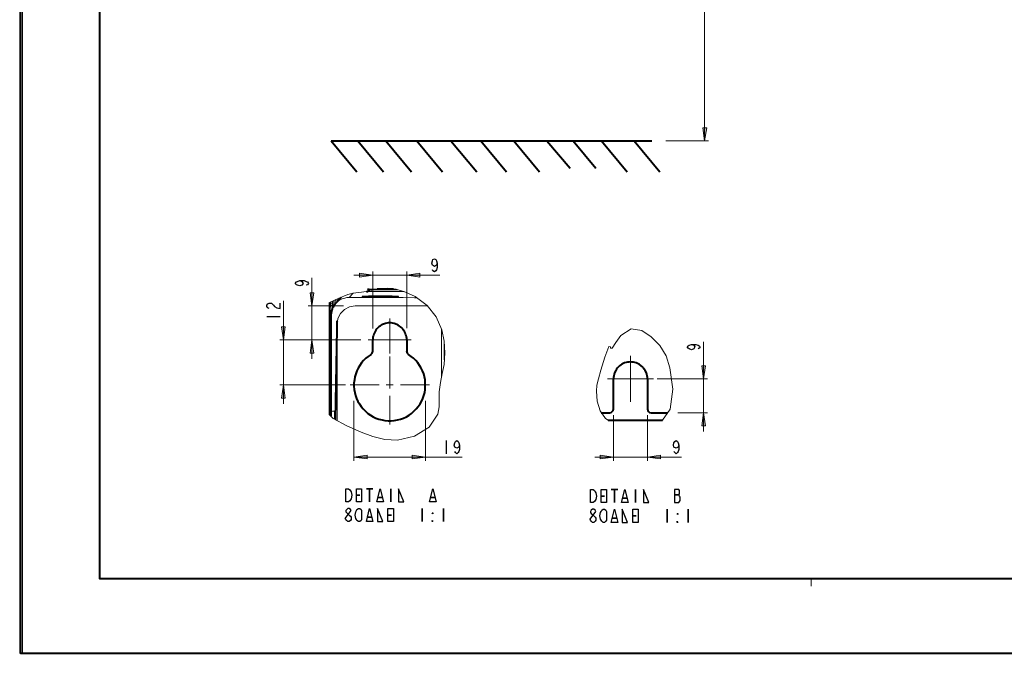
# Model space of a CAD drawing. Header units: millimetres. Extents: x 2 to 406, y 0 to 285.
# Tile 1 of 53: x 2 to 180, y 0 to 114. Entities that reach past the tile are written whole.
import ezdxf
from ezdxf.xclip import XClip

# ---------------------------------------------------------------- set-up
doc = ezdxf.new("R2010")
doc.units = ezdxf.units.MM
doc.header["$MEASUREMENT"] = 0
doc.layers.get('0').update_dxf_attribs({"linetype": 'CONTINUOUS'})

# ---------------------------------------------------------------- blocks, each defined once
blk = doc.blocks.new('MF1334A90')
at = {"color": 0, "linetype": 'Continuous', "lineweight": 40, "true_color": 0x000007}
blk.add_lwpolyline([(2.5, 0), (2.5, 285.04), (2.5, 285.04)], dxfattribs=at)
blk = doc.blocks.new('MF1334B40')
at = {"color": 0, "linetype": 'Continuous', "lineweight": 40, "true_color": 0x000007}
blk.add_lwpolyline([(2.5, 0), (405.83, 0), (405.83, 285.04)], dxfattribs=at)

msp = doc.modelspace()

# ---------------------------------------------------------------- hatches: boundary and pattern name
at = {"true_color": 0x000007}
for points in [[(125.9, 92.48), (125.57, 94.86), (126.27, 94.86)], [(66.07, 68.25), (63.67, 67.92), (63.67, 68.6)], [(72.18, 68.25), (74.56, 68.6), (74.56, 67.92)], [(55.05, 62.71), (54.74, 65.08), (55.41, 65.08)], [(49.94, 56.59), (49.59, 58.94), (50.28, 58.94)], [(55.05, 56.59), (55.41, 54.19), (54.74, 54.19)], [(125.72, 49.54), (125.37, 51.91), (126.05, 51.91)], [(49.94, 48.43), (50.28, 46.07), (49.59, 46.07)], [(125.72, 43.42), (126.05, 41.07), (125.37, 41.07)], [(62.66, 35.43), (65.06, 35.77), (65.06, 35.09)], [(75.58, 35.43), (73.18, 35.09), (73.18, 35.77)], [(109.47, 35.43), (107.09, 35.09), (107.09, 35.77)], [(115.59, 35.43), (117.94, 35.77), (117.94, 35.09)]]:
    msp.add_hatch(color=0, dxfattribs=at).paths.add_polyline_path(points)

# ---------------------------------------------------------------- linework, layer by layer
at = {"color": 0, "linetype": 'Continuous', "lineweight": 40, "true_color": 0x000007}
for p, q in [((66.96, 58.74), (66.76, 58.54)), ((67.15, 58.92), (66.96, 58.74)), ((67.36, 59.07), (67.15, 58.92)), ((67.59, 59.24), (67.36, 59.07)), ((67.82, 59.35), (67.59, 59.24)), ((68.34, 59.53), (67.82, 59.35)), ((68.85, 59.62), (68.34, 59.53)), ((69.11, 59.63), (68.85, 59.62)), ((69.38, 59.62), (69.11, 59.63)), ((69.64, 59.57), (69.38, 59.62)), ((69.91, 59.53), (69.64, 59.57)), ((70.4, 59.35), (69.91, 59.53)), ((70.65, 59.24), (70.4, 59.35)), ((70.88, 59.07), (70.65, 59.24)), ((71.07, 58.92), (70.88, 59.07)), ((71.28, 58.74), (71.07, 58.92)), ((71.45, 58.54), (71.28, 58.74)), ((66.09, 57.12), (66.07, 56.84)), ((66.07, 56.84), (66.07, 56.59)), ((66.17, 57.37), (66.09, 57.12)), ((66.24, 57.63), (66.17, 57.37)), ((66.35, 57.86), (66.24, 57.63)), ((66.47, 58.11), (66.35, 57.86)), ((66.6, 58.34), (66.47, 58.11)), ((66.76, 58.54), (66.6, 58.34)), ((71.6, 58.34), (71.45, 58.54)), ((71.76, 58.11), (71.6, 58.34)), ((71.89, 57.86), (71.76, 58.11)), ((71.98, 57.63), (71.89, 57.86)), ((72.06, 57.37), (71.98, 57.63)), ((72.11, 57.12), (72.06, 57.37)), ((72.18, 56.84), (72.11, 57.12)), ((72.18, 56.59), (72.18, 56.84)), ((65.24, 53.59), (64.83, 53.26)), ((65.74, 53.92), (65.24, 53.59)), ((72.18, 54.5), (72.16, 54.52)), ((72.95, 53.59), (72.49, 53.92)), ((73.38, 53.26), (72.95, 53.59)), ((63.72, 51.94), (63.42, 51.48)), ((64.05, 52.42), (63.72, 51.94)), ((64.41, 52.83), (64.05, 52.42)), ((64.83, 53.26), (64.41, 52.83)), ((73.8, 52.83), (73.38, 53.26)), ((74.18, 52.42), (73.8, 52.83)), ((74.51, 51.94), (74.18, 52.42)), ((74.77, 51.48), (74.51, 51.94)), ((110.18, 51.51), (110.02, 51.29)), ((110.36, 51.69), (110.18, 51.51)), ((110.55, 51.89), (110.36, 51.69)), ((110.78, 52.04), (110.55, 51.89)), ((110.99, 52.19), (110.78, 52.04)), ((111.22, 52.3), (110.99, 52.19)), ((111.47, 52.42), (111.22, 52.3)), ((111.74, 52.5), (111.47, 52.42)), ((111.99, 52.53), (111.74, 52.5)), ((112.23, 52.57), (111.99, 52.53)), ((112.52, 52.58), (112.23, 52.57)), ((112.76, 52.57), (112.52, 52.58)), ((113.06, 52.53), (112.76, 52.57)), ((113.33, 52.5), (113.06, 52.53)), ((113.57, 52.42), (113.33, 52.5)), ((113.82, 52.3), (113.57, 52.42)), ((114.07, 52.19), (113.82, 52.3)), ((114.48, 51.89), (114.07, 52.19)), ((114.7, 51.69), (114.48, 51.89)), ((114.86, 51.51), (114.7, 51.69)), ((115.01, 51.29), (114.86, 51.51)), ((62.83, 49.89), (62.74, 49.34)), ((62.99, 50.42), (62.83, 49.89)), ((63.19, 50.98), (62.99, 50.42)), ((63.42, 51.48), (63.19, 50.98)), ((75.04, 50.98), (74.77, 51.48)), ((75.24, 50.42), (75.04, 50.98)), ((75.39, 49.89), (75.24, 50.42)), ((75.5, 49.34), (75.39, 49.89)), ((109.5, 50.09), (109.47, 49.79)), ((109.47, 49.79), (109.47, 49.54)), ((109.57, 50.33), (109.5, 50.09)), ((109.65, 50.6), (109.57, 50.33)), ((109.88, 51.06), (109.65, 50.6)), ((110.02, 51.29), (109.88, 51.06)), ((115.16, 51.06), (115.01, 51.29)), ((115.39, 50.6), (115.16, 51.06)), ((115.48, 50.33), (115.39, 50.6)), ((115.53, 50.09), (115.48, 50.33)), ((115.59, 49.79), (115.53, 50.09)), ((115.59, 49.54), (115.59, 49.79)), ((62.74, 49.34), (62.66, 48.76)), ((62.66, 48.76), (62.66, 48.2)), ((62.66, 48.2), (62.71, 47.62)), ((75.53, 48.76), (75.5, 49.34)), ((75.52, 47.62), (75.53, 48.2)), ((75.53, 48.2), (75.53, 48.76)), ((62.71, 47.62), (62.81, 47.07)), ((62.81, 47.07), (62.94, 46.54)), ((62.94, 46.54), (63.14, 46.02)), ((75.09, 46.02), (75.27, 46.54)), ((75.27, 46.54), (75.42, 47.07)), ((75.42, 47.07), (75.52, 47.62)), ((63.14, 46.02), (63.39, 45.47)), ((63.39, 45.47), (63.65, 45.01)), ((63.65, 45.01), (63.97, 44.53)), ((63.97, 44.53), (64.33, 44.11)), ((73.88, 44.11), (74.24, 44.53)), ((74.24, 44.53), (74.59, 45.01)), ((74.59, 45.01), (74.86, 45.47)), ((74.86, 45.47), (75.09, 46.02)), ((64.33, 44.11), (64.73, 43.68)), ((64.73, 43.68), (65.18, 43.3)), ((65.18, 43.3), (65.62, 43)), ((65.62, 43), (66.12, 42.71)), ((66.12, 42.71), (66.62, 42.47)), ((71.6, 42.47), (72.11, 42.71)), ((72.11, 42.71), (72.59, 43)), ((72.59, 43), (73.05, 43.3)), ((73.05, 43.3), (73.48, 43.68)), ((73.48, 43.68), (73.88, 44.11)), ((115.59, 44.11), (115.58, 44.11)), ((66.62, 42.47), (67.15, 42.28)), ((67.15, 42.28), (67.72, 42.13)), ((67.72, 42.13), (68.25, 42.01)), ((68.25, 42.01), (68.85, 41.99)), ((68.85, 41.99), (69.4, 41.99)), ((69.4, 41.99), (69.94, 42.01)), ((69.94, 42.01), (70.52, 42.13)), ((70.52, 42.13), (71.07, 42.28)), ((71.07, 42.28), (71.6, 42.47))]:
    msp.add_line(p, q, dxfattribs=at)
msp.add_lwpolyline([(391.57, 271.49), (16.76, 271.49), (16.76, 13.49), (391.57, 13.49)], close=True, dxfattribs=at)
at = {"color": 0, "linetype": 'Continuous', "lineweight": 5, "true_color": 0x000007}
for points in [[(125.9, 92.48), (125.9, 148.97)], [(118.92, 92.48), (126.58, 92.48)], [(55.05, 53.18), (55.05, 67.74)], [(62.66, 68.25), (78.12, 68.25)], [(66.07, 58.62), (66.07, 68.93)], [(72.18, 58.69), (72.18, 68.93)], [(65.16, 65.71), (65.11, 65.62)], [(65.62, 65.74), (65.16, 65.71)], [(66.32, 65.74), (65.62, 65.74)], [(65.74, 65.74), (65.74, 65.61)], [(67.41, 65.77), (66.32, 65.74)], [(68.17, 65.85), (67.41, 65.77)], [(69.3, 65.8), (67.79, 65.8)], [(68.78, 65.89), (68.17, 65.85)], [(70.29, 65.71), (68.78, 65.89)], [(71.98, 65.21), (70.29, 65.71)], [(60.26, 64.22), (59.27, 63.77)], [(59.38, 63.19), (59.7, 63.47), (60.11, 63.77), (60.54, 63.98), (60.99, 64.12), (61.39, 64.22), (61.77, 64.23)], [(59.5, 63.32), (59.5, 63.39), (59.57, 63.5), (59.58, 63.64), (59.63, 63.77), (59.7, 63.89), (59.73, 63.95)], [(60.11, 63.98), (60.15, 64), (60.21, 64.1), (60.25, 64.18)], [(60.86, 64.48), (60.26, 64.22)], [(61.54, 64.76), (60.86, 64.48)], [(62.51, 64.99), (61.54, 64.76)], [(62.5, 64.99), (61.77, 64.23)], [(61.77, 64.23), (66.81, 64.23)], [(64.03, 65.21), (62.51, 64.99)], [(65.29, 65.37), (64.03, 65.21)], [(64.15, 64.37), (64.15, 64.37)], [(65.06, 65.28), (65.23, 65.32), (65.29, 65.37)], [(65.06, 65.29), (65.23, 65.36), (65.24, 65.37)], [(65.11, 65.32), (65.09, 65.32), (65.08, 65.29), (65.06, 65.29)], [(65.06, 65.29), (65.06, 65.28)], [(65.06, 65.28), (65.74, 65.28)], [(65.11, 65.62), (65.18, 65.62)], [(65.18, 65.62), (65.23, 65.61)], [(65.23, 65.61), (65.29, 65.59)], [(65.29, 65.37), (65.36, 65.46), (65.41, 65.61)], [(65.29, 65.59), (65.29, 65.37)], [(65.29, 65.59), (65.37, 65.59)], [(65.29, 65.39), (65.36, 65.47)], [(65.36, 65.47), (65.41, 65.62)], [(65.41, 65.61), (65.74, 65.61)], [(65.74, 65.28), (65.74, 65.61)], [(65.74, 65.61), (70.62, 65.61)], [(65.74, 65.28), (71.73, 65.28)], [(66.81, 64.23), (69.23, 64.22), (71.53, 64.22), (73.57, 64.15), (74.01, 64.15)], [(70.69, 64.37), (70.69, 64.37)], [(73.68, 64.4), (71.98, 65.21)], [(75.85, 62.79), (73.68, 64.4)], [(49.94, 45.04), (49.94, 63.64)], [(60.76, 62.71), (54.4, 62.71)], [(59.27, 63.77), (58.23, 63.32)], [(58.44, 63.06), (58.36, 61.8)], [(58.44, 63.39), (58.44, 63.21)], [(58.44, 63.36), (58.44, 63.39)], [(58.81, 63.12), (58.71, 63.12), (58.67, 63.17), (58.62, 63.17), (58.59, 63.19), (58.57, 63.19), (58.56, 63.21), (58.51, 63.24), (58.49, 63.24), (58.49, 63.26), (58.47, 63.31), (58.47, 63.34), (58.44, 63.34), (58.44, 63.36)], [(58.44, 63.21), (58.44, 63.06)], [(58.76, 62.73), (58.74, 62.74), (58.64, 62.74), (58.62, 62.79), (58.59, 62.79), (58.59, 62.81), (58.57, 62.83), (58.56, 62.83), (58.51, 62.86), (58.51, 62.88), (58.49, 62.93), (58.47, 62.94), (58.47, 62.96), (58.44, 62.98), (58.44, 63.06)], [(58.76, 62.73), (58.74, 62.18)], [(58.81, 62.94), (58.76, 62.86), (58.76, 62.73)], [(58.76, 62.73), (58.87, 62.73)], [(58.81, 63.55), (58.81, 63.04)], [(58.81, 63.04), (58.81, 62.94)], [(58.95, 63.62), (58.94, 63.55), (58.94, 63.42), (58.89, 63.36), (58.89, 63.19), (58.87, 63.11), (58.87, 62.73)], [(59.1, 62.83), (59.05, 62.79), (59, 62.79), (58.97, 62.74), (58.89, 62.74), (58.87, 62.73)], [(58.87, 62.73), (58.87, 62.59)], [(58.87, 62.59), (58.89, 62.5)], [(58.95, 62.59), (58.87, 62.59)], [(59.2, 63.06), (59.2, 62.98), (59.19, 62.96)], [(59.32, 63.77), (59.32, 63.74), (59.27, 63.7), (59.27, 63.64), (59.25, 63.59), (59.25, 63.49), (59.24, 63.46), (59.24, 63.31), (59.2, 63.24), (59.2, 63.06)], [(59.2, 63.06), (59.2, 63.01), (59.24, 62.98)], [(62.88, 62.71), (61.85, 62.53), (60.97, 62.07), (60.23, 61.35), (59.77, 60.44), (59.62, 59.42)], [(62.81, 62.73), (62.81, 62.73)], [(75.9, 62.71), (62.88, 62.71)], [(77.49, 60.71), (75.85, 62.79)], [(58.36, 61.8), (58.36, 61.72), (58.34, 61.67), (58.34, 61.59)], [(58.34, 61.59), (58.34, 61.45)], [(58.34, 61.45), (58.34, 61.35)], [(58.34, 61.35), (58.34, 61.16)], [(58.34, 61.16), (58.34, 60.92)], [(58.34, 60.92), (58.34, 60.68)], [(58.34, 60.68), (58.34, 60.41)], [(58.34, 60.41), (58.34, 42.99)], [(58.56, 61.47), (58.56, 61.52), (58.51, 61.52), (58.49, 61.54), (58.47, 61.54), (58.47, 61.57), (58.44, 61.59), (58.43, 61.59), (58.43, 61.6), (58.38, 61.65), (58.38, 61.67), (58.36, 61.68), (58.36, 61.8)], [(69.11, 56.59), (69.11, 60.44)], [(78.53, 58.36), (77.49, 60.71)], [(58.49, 60.15), (58.34, 60.15)], [(59.57, 59.48), (59.57, 59.48)], [(59.62, 60), (59.62, 60)], [(59.62, 59.42), (59.62, 42.03)], [(59.57, 58.54), (59.57, 58.56)], [(78.45, 58.51), (78.45, 49.89)], [(78.94, 56.32), (78.53, 58.36)], [(110.79, 57.38), (109.88, 56.09)], [(112.68, 58.54), (110.79, 57.38)], [(114.57, 58.26), (112.68, 58.54)], [(116.27, 57.15), (114.57, 58.26)], [(117.83, 55.56), (116.27, 57.15)], [(63.92, 56.59), (49.28, 56.59)], [(65.37, 56.59), (65.23, 56.59)], [(65.37, 56.59), (66.07, 56.59)], [(69.11, 56.59), (66.07, 56.59)], [(69.11, 56.59), (69.11, 54.09)], [(69.11, 56.59), (72.18, 56.59)], [(72.85, 56.59), (72.18, 56.59)], [(72.85, 56.59), (72.97, 56.59)], [(78.94, 56.36), (78.94, 52.95)], [(79.07, 54.24), (78.94, 56.32)], [(108.64, 55.36), (107.92, 53.48)], [(108.94, 55.33), (108.64, 55.36)], [(108.94, 55.18), (108.94, 55.33)], [(108.94, 55.1), (108.94, 55.18)], [(109.21, 55.07), (108.94, 55.1)], [(109.88, 56.09), (109.21, 55.07)], [(118.94, 53.68), (117.83, 55.56)], [(125.72, 40.04), (125.72, 56.22)], [(69.11, 48.43), (69.11, 53.56)], [(78.91, 52.15), (79.07, 54.24)], [(107.92, 53.48), (107.19, 51.1)], [(112.52, 49.54), (112.52, 53.68)], [(119.65, 51.53), (118.94, 53.68)], [(78.56, 50.5), (78.91, 52.15)], [(120.16, 47.7), (119.65, 51.53)], [(78.25, 48.86), (78.56, 50.5)], [(107.19, 51.1), (106.74, 49.57)], [(61.14, 48.43), (49.28, 48.43)], [(67.19, 48.43), (61.98, 48.43)], [(69.11, 48.43), (68.49, 48.43)], [(69.11, 48.43), (69.76, 48.43)], [(69.11, 48.43), (69.11, 47.8)], [(71.05, 48.43), (76.26, 48.43)], [(78.03, 47.21), (78.25, 48.86)], [(106.46, 48.38), (106.38, 47.29)], [(106.74, 49.57), (106.46, 48.38)], [(108.94, 49.54), (108.36, 49.54)], [(108.94, 49.54), (109.47, 49.54)], [(112.52, 49.54), (109.47, 49.54)], [(112.52, 49.54), (112.52, 45.39)], [(112.52, 49.54), (115.59, 49.54)], [(116.09, 49.54), (115.59, 49.54)], [(116.09, 49.54), (116.67, 49.54)], [(117.36, 49.54), (126.4, 49.54)], [(69.11, 46.48), (69.11, 41.27)], [(78.03, 45.83), (78.03, 47.21)], [(106.38, 47.29), (106.51, 45.54)], [(119.7, 44.06), (120.16, 47.7)], [(62.66, 45.55), (62.66, 34.75)], [(75.58, 45.55), (75.58, 34.75)], [(77.8, 43.19), (78.02, 44.49)], [(78.02, 44.49), (78.03, 45.83)], [(106.51, 45.54), (107.04, 43.75)], [(58.23, 43.05), (58.94, 42.41)], [(58.49, 43.67), (58.57, 43.67), (58.82, 43.68), (59.15, 43.68)], [(59.15, 42.99), (59.15, 43.68)], [(59.15, 42.29), (59.15, 42.99)], [(76.23, 40.82), (77.8, 43.19)], [(107.04, 43.75), (108, 42.36)], [(109.47, 43), (109.47, 34.75)], [(115.59, 42.99), (115.59, 34.75)], [(118.32, 42.08), (119.7, 44.06)], [(121.05, 43.42), (126.4, 43.42)], [(58.94, 42.41), (61.35, 41.07)], [(61.35, 41.07), (63.97, 39.91)], [(108, 42.36), (108.51, 42.08)], [(63.97, 39.91), (66.09, 39.12)], [(66.09, 39.12), (68.25, 38.57)], [(70.52, 38.45), (73.57, 39.2)], [(73.57, 39.2), (76.23, 40.82)], [(68.25, 38.57), (70.52, 38.45)], [(62.66, 35.43), (82.15, 35.43)], [(106.08, 35.43), (121.71, 35.43)], [(145.09, 12.13), (145.09, 13.49)]]:
    msp.add_lwpolyline(points, dxfattribs=at)
for points in [[(125.9, 92.48), (125.57, 94.86), (126.27, 94.86)], [(66.07, 68.25), (63.67, 67.92), (63.67, 68.6)], [(72.18, 68.25), (74.56, 68.6), (74.56, 67.92)], [(55.05, 62.71), (54.74, 65.08), (55.41, 65.08)], [(49.94, 56.59), (49.59, 58.94), (50.28, 58.94)], [(55.05, 56.59), (55.41, 54.19), (54.74, 54.19)], [(125.72, 49.54), (125.37, 51.91), (126.05, 51.91)], [(49.94, 48.43), (50.28, 46.07), (49.59, 46.07)], [(125.72, 43.42), (126.05, 41.07), (125.37, 41.07)], [(62.66, 35.43), (65.06, 35.77), (65.06, 35.09)], [(75.58, 35.43), (73.18, 35.09), (73.18, 35.77)], [(109.47, 35.43), (107.09, 35.09), (107.09, 35.77)], [(115.59, 35.43), (117.94, 35.77), (117.94, 35.09)]]:
    msp.add_lwpolyline(points, close=True, dxfattribs=at)
at = {"color": 0, "linetype": 'Continuous', "lineweight": 40, "true_color": 0x000007}
for points in [[(58.57, 92.48), (63.21, 86.93)], [(58.57, 92.48), (116.37, 92.48)], [(63.34, 92.48), (68.02, 86.93)], [(68.4, 92.48), (73.05, 86.93)], [(74, 92.48), (78.64, 86.93)], [(80.15, 92.48), (84.8, 86.93)], [(85.53, 92.48), (90.19, 86.93)], [(91.48, 92.48), (96.12, 86.93)], [(97.47, 92.48), (101.63, 87.56)], [(102.17, 92.48), (106.29, 87.56)], [(107.29, 92.48), (111.95, 86.93)], [(113.18, 92.48), (117.81, 86.93)], [(65.41, 65.71), (65.41, 65.61)], [(65.41, 65.71), (65.41, 65.62)], [(66.83, 65.76), (69.79, 65.76)], [(60.38, 64.25), (59.38, 63.19)], [(64.15, 64.37), (64.13, 64.37)], [(64.15, 64.37), (64.27, 64.38), (64.68, 64.4), (65.29, 64.45), (66.07, 64.45), (66.96, 64.46), (67.87, 64.46), (68.77, 64.45), (69.54, 64.45), (70.17, 64.4), (70.55, 64.38), (70.69, 64.37)], [(70.69, 64.37), (70.55, 64.33), (70.16, 64.33), (69.54, 64.32), (68.77, 64.27), (66.07, 64.27), (65.29, 64.32), (64.65, 64.33), (64.27, 64.33), (64.15, 64.37)], [(64.93, 65.32), (65.18, 65.32)], [(65.41, 65.66), (65.11, 65.66)], [(65.24, 65.37), (65.24, 65.37), (65.23, 65.36), (65.21, 65.36), (65.18, 65.32), (65.11, 65.32)], [(65.37, 65.61), (65.37, 65.52), (65.36, 65.51), (65.36, 65.47), (65.32, 65.46), (65.32, 65.42), (65.31, 65.42), (65.31, 65.39), (65.29, 65.39)], [(65.41, 65.62), (65.37, 65.61)], [(70.69, 64.37), (70.69, 64.37)], [(58.23, 63.32), (58.23, 43.05)], [(59.38, 63.19), (59.32, 63.11), (59.24, 62.98), (59.12, 62.88), (59.05, 62.74), (58.89, 62.5), (58.76, 62.25), (58.72, 62.1), (58.67, 61.97), (58.62, 61.82), (58.59, 61.68), (58.57, 61.54), (58.56, 61.39), (58.51, 61.22), (58.51, 60.94)], [(58.51, 60.94), (58.49, 43.43)], [(59.62, 60), (59.58, 59.91), (59.58, 59.78), (59.57, 59.68), (59.57, 59.48)], [(59.57, 59.48), (59.57, 58.54)], [(59.57, 58.54), (59.27, 42.23)], [(66.07, 54.49), (66.07, 56.59)], [(72.18, 56.59), (72.18, 54.49)], [(109.47, 44.11), (109.47, 49.54)], [(115.59, 49.54), (115.59, 44.11)], [(58.49, 43.43), (58.47, 43), (58.47, 42.86)], [(107.24, 43.42), (108.79, 43.42)], [(116.27, 43.42), (119.23, 43.42)], [(108.51, 42.08), (118.32, 42.08)]]:
    msp.add_lwpolyline(points, dxfattribs=at)
at = {"color": 0, "linetype": 'Continuous', "lineweight": 30, "true_color": 0x000007}
for points in [[(77.64, 70.44), (77.54, 70.06), (77.17, 69.84), (76.81, 70.06), (76.68, 70.44), (76.81, 70.83), (76.91, 71.05), (77.17, 71.22), (77.4, 71.05), (77.54, 70.83), (77.64, 70.44), (77.64, 69.66), (77.54, 69.23), (77.4, 69.06), (77.17, 68.85), (76.91, 69.06), (76.81, 69.23)], [(52.9, 67.26), (53.28, 67.13), (53.49, 66.76), (53.28, 66.42), (52.9, 66.3), (52.5, 66.42), (52.29, 66.53), (52.09, 66.76), (52.29, 67.03), (52.5, 67.13), (52.9, 67.26), (53.68, 67.26), (54.06, 67.13), (54.27, 67.03), (54.49, 66.76), (54.27, 66.53), (54.06, 66.42)], [(47.37, 62.21), (47.16, 62.35), (46.94, 62.58), (46.94, 62.81), (47.16, 63.06), (47.37, 63.17), (47.77, 63.17), (47.93, 63.06), (48.15, 62.81), (48.35, 62.58), (48.76, 62.35), (49.34, 62.21), (49.34, 63.17)], [(46.94, 60.81), (49.34, 60.81)], [(123.54, 55.76), (123.93, 55.63), (124.13, 55.3), (123.93, 54.93), (123.54, 54.8), (123.12, 54.93), (122.96, 55.07), (122.74, 55.3), (122.96, 55.51), (123.12, 55.63), (123.54, 55.76), (124.31, 55.76), (124.74, 55.63), (124.92, 55.51), (125.12, 55.3), (124.92, 55.07), (124.74, 54.93)], [(79.31, 38.39), (79.31, 36.02)], [(81.67, 37.59), (81.57, 37.21), (81.21, 37.01), (80.86, 37.21), (80.73, 37.59), (80.86, 38.01), (80.96, 38.21), (81.21, 38.39), (81.44, 38.21), (81.57, 38.01), (81.67, 37.59), (81.67, 36.8), (81.57, 36.42), (81.44, 36.24), (81.21, 36.02), (80.96, 36.24), (80.86, 36.42)], [(121.22, 37.59), (121.1, 37.21), (120.74, 37.01), (120.37, 37.21), (120.29, 37.59), (120.37, 38.01), (120.51, 38.21), (120.74, 38.39), (120.99, 38.21), (121.1, 38.01), (121.22, 37.59), (121.22, 36.8), (121.1, 36.42), (120.99, 36.24), (120.74, 36.02), (120.51, 36.24), (120.37, 36.42)]]:
    msp.add_lwpolyline(points, dxfattribs=at)
for points in [[(61.22, 29.68), (61.68, 29.68), (61.92, 29.52), (62.05, 29.3), (62.15, 29.12), (62.28, 28.53), (62.15, 27.91), (62.05, 27.73), (61.92, 27.53), (61.68, 27.33), (61.22, 27.33)], [(64.05, 27.33), (63.12, 27.33), (63.12, 29.68), (64.05, 29.68)], [(63.12, 28.53), (63.7, 28.53)], [(64.91, 29.68), (66.09, 29.68)], [(65.47, 29.68), (65.47, 27.33)], [(66.81, 27.33), (67.38, 29.68), (67.97, 27.33)], [(69.3, 29.68), (69.3, 27.33)], [(70.7, 29.68), (70.7, 27.33), (71.66, 27.33)], [(76.3, 27.33), (76.89, 29.68), (77.5, 27.33)], [(105.33, 29.57), (105.83, 29.57), (106.03, 29.37), (106.16, 29.15), (106.29, 28.99), (106.41, 28.38), (106.29, 27.78), (106.16, 27.58), (106.03, 27.38), (105.83, 27.2), (105.33, 27.2)], [(108.2, 27.2), (107.24, 27.2), (107.24, 29.57), (108.2, 29.57)], [(109.02, 29.57), (110.22, 29.57)], [(109.64, 29.57), (109.64, 27.2)], [(110.93, 27.2), (111.54, 29.57), (112.12, 27.2)], [(113.43, 29.57), (113.43, 27.2)], [(114.85, 29.57), (114.85, 27.2), (115.81, 27.2)], [(120.44, 29.57), (120.44, 27.2), (121.27, 27.2), (121.38, 27.38), (121.5, 27.58), (121.5, 28.16), (121.38, 28.38), (121.27, 28.59), (121.38, 28.77), (121.38, 29.37), (121.27, 29.57)], [(120.44, 28.59), (121.27, 28.59)], [(67.03, 28.11), (67.74, 28.11)], [(76.53, 28.11), (77.25, 28.11)], [(107.24, 28.38), (107.87, 28.38)], [(111.17, 28), (111.89, 28)], [(62.15, 25.75), (62.05, 25.94), (61.8, 26.13), (61.55, 26.13), (61.35, 25.94), (61.22, 25.75), (61.22, 25.56), (61.35, 25.35), (61.55, 25.15), (61.8, 24.94), (62.05, 24.77), (62.15, 24.55), (62.15, 24.16), (62.05, 23.98), (61.8, 23.78), (61.55, 23.78), (61.35, 23.98), (61.09, 24.36)], [(64.05, 24.16), (63.95, 23.98), (63.7, 23.78), (63.47, 23.78), (63.21, 23.98), (63.12, 24.16), (62.99, 24.36), (62.88, 24.94), (62.99, 25.56), (63.12, 25.75), (63.21, 25.94), (63.47, 26.13), (63.7, 26.13), (63.95, 25.94), (64.05, 25.75)], [(64.91, 23.78), (65.47, 26.13), (66.09, 23.78)], [(66.9, 26.13), (66.9, 23.78), (67.87, 23.78)], [(69.78, 23.78), (68.8, 23.78), (68.8, 26.13), (69.78, 26.13)], [(68.8, 24.94), (69.41, 24.94)], [(74.99, 26.13), (74.99, 23.78)], [(76.89, 25.35), (76.89, 25.15), (76.76, 25.35)], [(78.79, 26.13), (78.79, 23.78)], [(106.29, 25.6), (106.16, 25.81), (105.95, 25.99), (105.7, 25.99), (105.47, 25.81), (105.33, 25.6), (105.33, 25.42), (105.47, 25.22), (105.7, 25.03), (105.95, 24.82), (106.16, 24.6), (106.29, 24.41), (106.29, 24.03), (106.16, 23.83), (105.95, 23.63), (105.7, 23.63), (105.47, 23.83), (105.33, 24.03), (105.23, 24.22)], [(108.2, 24.03), (108.06, 23.83), (107.87, 23.63), (107.6, 23.63), (107.37, 23.83), (107.24, 24.03), (107.14, 24.22), (107.01, 24.82), (107.14, 25.42), (107.24, 25.6), (107.37, 25.81), (107.6, 25.99), (107.87, 25.99), (108.06, 25.81), (108.2, 25.6)], [(109.02, 23.63), (109.64, 25.99), (110.22, 23.63)], [(111.06, 25.99), (111.06, 23.63), (111.99, 23.63)], [(113.89, 23.63), (112.96, 23.63), (112.96, 25.99), (113.89, 25.99)], [(119.15, 25.99), (119.15, 23.63)], [(121.05, 25.22), (121.05, 25.03), (120.92, 25.22)], [(122.92, 25.99), (122.92, 23.63)], [(65.11, 24.55), (65.84, 24.55)], [(76.89, 23.78), (76.76, 23.78), (76.76, 23.98)], [(109.27, 24.41), (109.98, 24.41)], [(112.96, 24.82), (113.56, 24.82)], [(121.05, 23.63), (120.92, 23.63), (120.92, 23.83)]]:
    msp.add_lwpolyline(points, close=True, dxfattribs=at)
at = {"color": 0, "linetype": 'Continuous', "lineweight": 40, "true_color": 0x000007}
for points in [[(65.71, 53.94), (65.92, 54.06), (66.05, 54.27), (66.05, 54.5)], [(72.16, 54.52), (72.18, 54.27), (72.27, 54.06), (72.49, 53.94)], [(108.78, 43.43), (109.12, 43.43), (109.45, 43.75), (109.45, 44.11)], [(115.58, 44.11), (115.59, 43.75), (115.86, 43.43), (116.24, 43.43)]]:
    msp.add_open_spline(points, degree=3, dxfattribs=at)

# ---------------------------------------------------------------- block references
at = {"color": 0, "true_color": 0xffffff}
ref = msp.add_blockref('MF1334A90', (0, 0), dxfattribs=at)
XClip(ref).set_block_clipping_path([(2.3826737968, 0), (2.9121568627, 285.126631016)])
ref = msp.add_blockref('MF1334B40', (0, 0), dxfattribs=at)
XClip(ref).set_block_clipping_path([(2.3826737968, 0), (406.1135115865, 285.126631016)])

doc.saveas('drawing.dxf')
